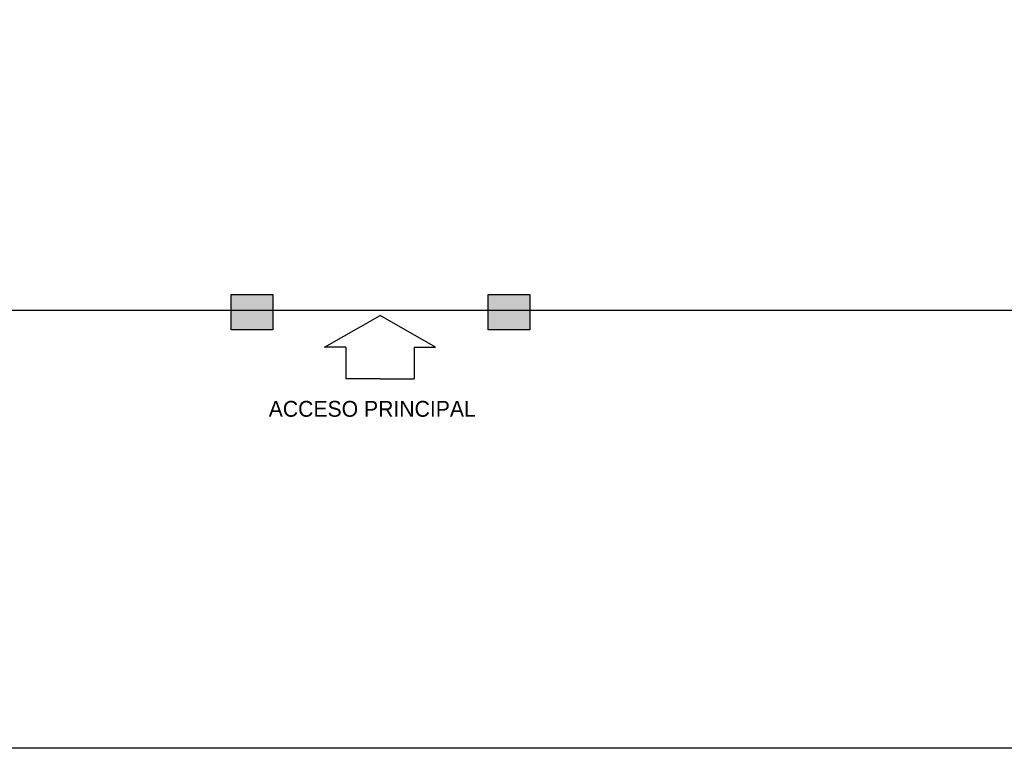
# Model space of a CAD drawing. Header units: millimetres. Extents: x 2197 to 2474, y 339 to 418.
# Tile 8 of 14: x 2258 to 2276, y 342 to 356. Entities that reach past the tile are written whole.
import ezdxf

# ---------------------------------------------------------------- set-up
doc = ezdxf.new("R2010")
doc.units = ezdxf.units.MM
doc.linetypes.add('ACAD_ISO04W100', pattern=[30, 24, -3, 0, -3])
doc.layers.add('Cotas', color=3, linetype='Continuous')
doc.layers.add('PAREDE', color=6, linetype='Continuous')

# ---------------------------------------------------------------- blocks, each defined once
blk = doc.blocks.new('SBPLN501')
for p, q in [((-0.4, 0.7), (0, 0)), ((-0.4, 0.43), (-0.4, 0.7)), ((-0.4, 0.43), (-0.8, 0.43)), ((-0.8, 0), (-0.8, 0.43)), ((-0.8, 0), (-0.8, -0.43)), ((-0.4, -0.7), (0, 0)), ((-0.4, -0.43), (-0.8, -0.43)), ((-0.4, -0.43), (-0.4, -0.7))]:
    blk.add_line(p, q)

msp = doc.modelspace()

# ---------------------------------------------------------------- hatches: boundary and pattern name
at = {"layer": 'PAREDE', "linetype": 'ACAD_ISO04W100'}
h = msp.add_hatch(color=0, dxfattribs=at)
h.dxf.hatch_style = 1
h.paths.add_polyline_path([(2263.06854, 350.34333), (2262.30976, 350.34333), (2262.30976, 349.94989), (2263.06854, 349.94989)])
h.paths.add_polyline_path([(2263.06854, 350.5972), (2262.30976, 350.5972), (2262.30976, 350.34333), (2263.06854, 350.34333)])
h = msp.add_hatch(color=0, dxfattribs=at)
h.dxf.hatch_style = 1
h.paths.add_polyline_path([(2267.76674, 350.34333), (2267.00796, 350.34333), (2267.00796, 349.94989), (2267.76674, 349.94989)])
h.paths.add_polyline_path([(2267.76674, 350.5972), (2267.00796, 350.5972), (2267.00796, 350.34333), (2267.76674, 350.34333)])

# ---------------------------------------------------------------- linework, layer by layer
at = {"layer": 'Cotas', "color": 1}
msp.add_line((2285.81939, 342.30221), (2230.68167, 342.30221), dxfattribs=at)
msp.add_lwpolyline([(2230.68167, 395.56898), (2311.79107, 395.56898), (2311.79107, 350.30221), (2230.68167, 350.30221)], close=True, dxfattribs=at)
at = {"layer": 'Cotas', "linetype": 'ACAD_ISO04W100'}
for points in [[(2262.30976, 350.5972), (2263.06854, 350.5972), (2263.06854, 349.94989), (2262.30976, 349.94989)], [(2267.00796, 350.5972), (2267.76674, 350.5972), (2267.76674, 349.94989), (2267.00796, 349.94989)]]:
    msp.add_lwpolyline(points, close=True, dxfattribs=at)

# ---------------------------------------------------------------- block references
at = {"xscale": -1.447581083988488, "yscale": 1.447581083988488, "zscale": 1.447581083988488, "rotation": 270}
msp.add_blockref('SBPLN501', (2265.02916, 350.2121), dxfattribs=at)

# ---------------------------------------------------------------- texts
at = {"insert": (2262.99416, 348.3577), "char_height": 0.2895162, "attachment_point": 7}
msp.add_mtext_dynamic_manual_height_columns('\\A1;{\\fZurich Cn BT|b0|i0|c0|p34;\\C2;ACCESO PRINCIPAL}', width=12.8012145, gutter_width=1, heights=[0], dxfattribs=at)

doc.saveas('drawing.dxf')
